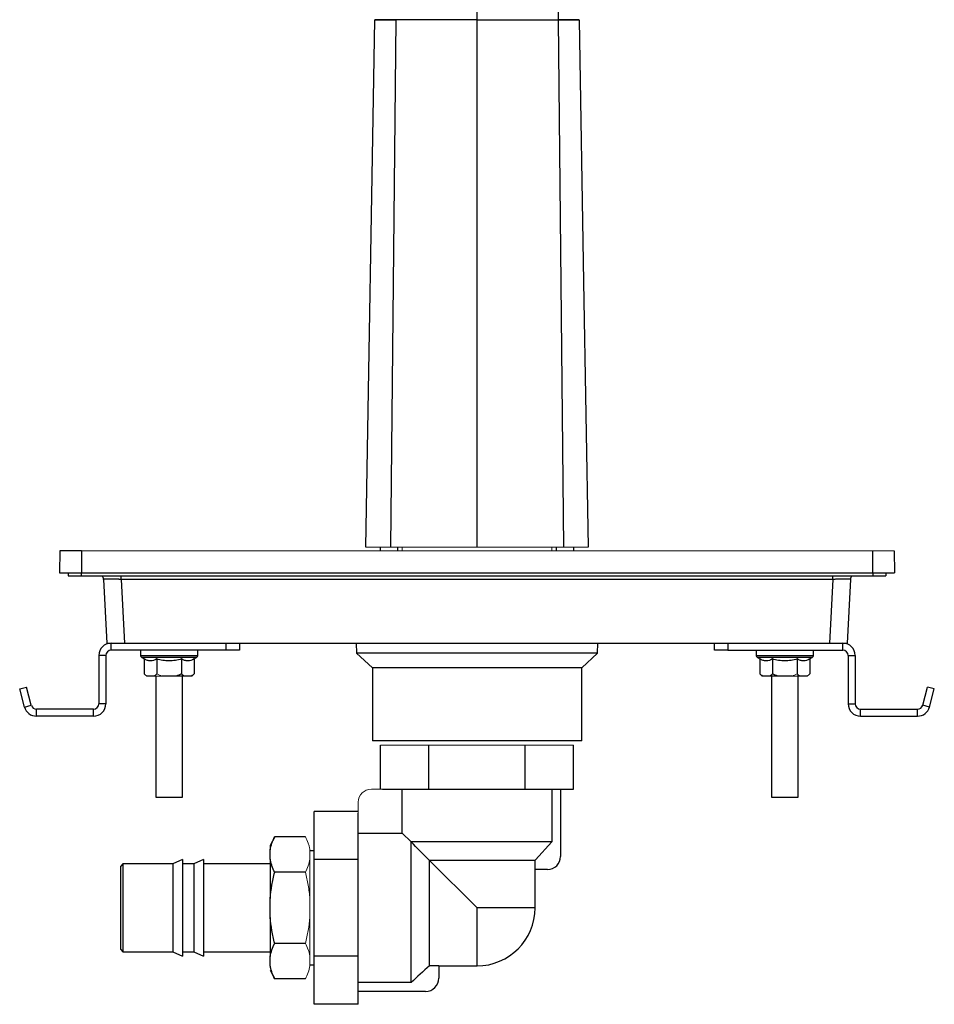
# Model space of a CAD drawing. Header units: millimetres. Extents: x -69 to 684, y -95 to 792.
# Tile 1 of 25: x -31 to 177, y -95 to 129. Entities that reach past the tile are written whole.
import ezdxf

# ---------------------------------------------------------------- set-up
doc = ezdxf.new("R2010")
doc.units = ezdxf.units.MM

msp = doc.modelspace()

# ---------------------------------------------------------------- linework, layer by layer
at = {"color": 7, "linetype": 'Continuous', "lineweight": 25}
for p, q in [((49.82, 129.15), (47.73, 9.15)), ((54.6, 129.15), (53.42, 9.15)), ((73.09, 9.15), (73.09, 129.15)), ((91.58, 129.15), (92.76, 9.15)), ((51.09, 9.15), (51.09, 8.35)), ((55.09, 8.35), (55.09, 9.15)), ((91.09, 9.15), (91.09, 8.35)), ((95.09, 8.35), (95.09, 9.15)), ((-21.79, 8.35), (-21.88, 3.35)), ((-16.88, 8.35), (-16.88, 3.35)), ((163.06, 3.35), (163.06, 8.35)), ((167.97, 8.35), (168.05, 3.35)), ((-19.91, 3.35), (-19.91, 2.65)), ((-19.91, 2.65), (-16.91, 2.65)), ((-16.91, 2.65), (163.09, 2.65)), ((-16.88, 3.35), (163.06, 3.35)), ((163.09, 2.65), (166.09, 2.65)), ((166.09, 3.35), (166.09, 2.65)), ((-11.83, 1.85), (-11.07, -12.65)), ((154.02, 1.85), (-7.84, 1.85)), ((-7.84, 1.85), (-7.08, -12.65)), ((154.02, 1.85), (153.26, -12.65)), ((158.01, 1.85), (157.25, -12.65)), ((-10.11, -14.25), (-10.11, -12.65)), ((-7.08, -12.65), (153.26, -12.65)), ((16.09, -14.25), (16.09, -12.65)), ((19.09, -12.65), (19.09, -14.25)), ((45.63, -12.65), (45.67, -14.92)), ((100.51, -14.92), (100.55, -12.65)), ((127.09, -14.25), (127.09, -12.65)), ((130.09, -12.65), (130.09, -14.25)), ((156.29, -14.25), (156.29, -12.65)), ((-12.91, -15.45), (-12.91, -26.45)), ((-11.31, -15.45), (-12.91, -15.45)), ((-11.31, -15.45), (-11.31, -26.45)), ((16.09, -14.25), (-10.11, -14.25)), ((-3.41, -14.25), (-3.41, -15.47)), ((9.59, -15.47), (9.59, -14.25)), ((19.09, -14.25), (16.09, -14.25)), ((45.67, -14.92), (49.29, -18.25)), ((100.51, -14.92), (45.67, -14.92)), ((96.89, -18.25), (100.51, -14.92)), ((130.09, -14.25), (127.09, -14.25)), ((130.09, -14.25), (156.29, -14.25)), ((136.59, -14.25), (136.59, -15.47)), ((149.59, -15.47), (149.59, -14.25)), ((157.49, -15.45), (157.49, -26.45)), ((157.49, -15.45), (159.09, -15.45)), ((159.09, -15.45), (159.09, -26.45)), ((-3.16, -15.91), (-2.56, -16.25)), ((-2.56, -16.25), (-2.56, -19.65)), ((0.26, -16.25), (0.26, -19.65)), ((5.91, -16.25), (5.91, -19.65)), ((8.74, -16.25), (9.34, -15.91)), ((8.74, -16.25), (8.74, -19.65)), ((136.84, -15.91), (137.44, -16.25)), ((137.44, -16.25), (137.44, -19.65)), ((140.26, -16.25), (140.26, -19.65)), ((145.91, -16.25), (145.91, -19.65)), ((148.74, -16.25), (149.34, -15.91)), ((148.74, -16.25), (148.74, -19.65)), ((-0.34, -20.15), (-1.95, -20.15)), ((0.09, -20.15), (0.09, -47.65)), ((4.7, -20.15), (1.48, -20.15)), ((6.52, -20.15), (4.7, -20.15)), ((6.09, -47.65), (6.09, -20.15)), ((8.13, -20.15), (6.52, -20.15)), ((8.24, -20.15), (8.13, -20.15)), ((8.24, -20.15), (8.74, -19.65)), ((49.29, -18.25), (49.29, -34.85)), ((96.89, -18.25), (49.29, -18.25)), ((96.89, -34.85), (96.89, -18.25)), ((137.44, -19.65), (137.94, -20.15)), ((138.05, -20.15), (137.94, -20.15)), ((139.66, -20.15), (138.05, -20.15)), ((141.48, -20.15), (139.66, -20.15)), ((140.09, -20.15), (140.09, -47.65)), ((144.7, -20.15), (141.48, -20.15)), ((146.09, -47.65), (146.09, -19.81)), ((148.13, -20.15), (146.52, -20.15)), ((-30.9, -23.07), (-29.35, -22.65)), ((-29.79, -27.18), (-30.9, -23.07)), ((-28.25, -26.76), (-29.35, -22.65)), ((174.43, -26.76), (175.53, -22.65)), ((177.07, -23.07), (175.53, -22.65)), ((175.97, -27.18), (177.07, -23.07)), ((-29.79, -27.18), (-28.25, -26.76)), ((-11.31, -26.45), (-12.91, -26.45)), ((157.49, -26.45), (159.09, -26.45)), ((175.97, -27.18), (174.43, -26.76)), ((-14.11, -27.65), (-27.09, -27.65)), ((-27.09, -29.25), (-27.09, -27.65)), ((-14.11, -29.25), (-14.11, -27.65)), ((160.29, -27.65), (173.27, -27.65)), ((160.29, -29.25), (160.29, -27.65)), ((173.27, -29.25), (173.27, -27.65)), ((-14.11, -29.25), (-27.09, -29.25)), ((160.29, -29.25), (173.27, -29.25)), ((96.89, -34.85), (49.29, -34.85)), ((51.15, -45.85), (51.15, -35.85)), ((62.12, -45.85), (62.12, -35.85)), ((84.06, -45.85), (84.06, -35.85)), ((95.03, -45.85), (95.03, -35.85)), ((51.58, -45.85), (62.12, -45.85)), ((56.11, -55.87), (56.11, -45.85)), ((62.12, -45.85), (84.06, -45.85)), ((84.06, -45.85), (95.03, -45.85)), ((90.07, -45.85), (90.07, -57.85)), ((92.09, -45.85), (92.09, -61.15)), ((0.09, -47.65), (6.09, -47.65)), ((140.09, -47.65), (146.09, -47.65)), ((36.09, -61.88), (36.09, -50.91)), ((46.09, -50.91), (36.09, -50.91)), ((46.09, -61.88), (46.09, -51.35)), ((46.09, -55.87), (56.11, -55.87)), ((58.09, -57.85), (56.11, -55.87)), ((27.09, -56.69), (26.09, -58.69)), ((34.09, -56.69), (27.09, -56.69)), ((90.07, -57.85), (58.09, -57.85)), ((58.09, -89.84), (58.09, -57.85)), ((26.09, -58.69), (26.09, -59.65)), ((26.09, -61.81), (26.09, -59.65)), ((36.09, -59.85), (35.09, -59.85)), ((6.09, -61.85), (3.89, -62.85)), ((6.09, -61.85), (6.09, -83.85)), ((10.89, -61.85), (8.69, -62.85)), ((10.89, -61.85), (10.89, -83.85)), ((26.09, -61.81), (26.09, -70.69)), ((36.09, -83.82), (36.09, -61.88)), ((46.09, -61.88), (36.09, -61.88)), ((46.09, -83.82), (46.09, -61.88)), ((86.27, -62.05), (62.29, -62.05)), ((62.29, -86.03), (62.29, -62.05)), ((73.09, -72.85), (62.29, -62.05)), ((86.27, -62.05), (86.27, -64.15)), ((-7.41, -62.85), (-7.91, -63.35)), ((-7.91, -72.85), (-7.91, -63.35)), ((3.89, -62.85), (-7.41, -62.85)), ((-7.41, -62.85), (-7.41, -72.85)), ((3.89, -62.85), (3.89, -82.85)), ((8.69, -62.85), (6.09, -62.85)), ((8.69, -62.85), (8.69, -82.85)), ((26.09, -62.85), (10.89, -62.85)), ((34.09, -64.77), (27.09, -64.77)), ((89.09, -64.15), (86.27, -64.15)), ((86.29, -72.85), (86.29, -64.15)), ((26.09, -75.01), (26.09, -70.69)), ((-7.91, -82.35), (-7.91, -72.85)), ((-7.41, -72.85), (-7.41, -82.85)), ((26.09, -75.01), (26.09, -83.9)), ((-7.91, -82.35), (-7.41, -82.85)), ((-7.41, -82.85), (3.89, -82.85)), ((3.89, -82.85), (6.09, -83.85)), ((6.09, -82.85), (8.69, -82.85)), ((8.69, -82.85), (10.89, -83.85)), ((10.89, -82.85), (26.09, -82.85)), ((34.09, -80.93), (27.09, -80.93)), ((26.09, -86.06), (26.09, -83.9)), ((46.09, -83.82), (36.09, -83.82)), ((36.09, -94.79), (36.09, -83.82)), ((46.09, -94.79), (46.09, -83.82)), ((26.09, -87.02), (27.09, -89.02)), ((35.09, -85.85), (36.09, -85.85)), ((64.39, -86.03), (62.29, -86.03)), ((64.39, -86.03), (64.39, -88.85)), ((64.39, -86.05), (73.09, -86.05)), ((34.09, -89.02), (27.09, -89.02)), ((58.09, -89.84), (46.09, -89.84)), ((61.39, -91.85), (46.09, -91.85)), ((46.09, -94.79), (36.09, -94.79))]:
    msp.add_line(p, q, dxfattribs=at)
at = {"color": 144, "linetype": 'Continuous', "lineweight": 18}
for p, q in [((56.09, 9.15), (56.09, 8.35)), ((90.09, 8.35), (90.09, 9.15)), ((163.06, 8.35), (-16.88, 8.35)), ((-1.95, -20.15), (-2.06, -20.15)), ((1.48, -20.15), (-0.34, -20.15)), ((146.52, -20.15), (144.7, -20.15)), ((148.24, -20.15), (148.13, -20.15)), ((51.15, -35.85), (62.12, -35.85)), ((62.12, -35.85), (84.06, -35.85)), ((84.06, -35.85), (95.03, -35.85)), ((51.58, -45.85), (49.09, -45.85)), ((46.09, -48.85), (46.09, -51.35)), ((35.09, -61.81), (35.09, -59.65)), ((35.09, -61.79), (35.09, -70.69)), ((35.09, -75.01), (35.09, -70.69)), ((35.09, -75.04), (35.09, -83.9)), ((35.09, -86.06), (35.09, -83.9))]:
    msp.add_line(p, q, dxfattribs=at)
at = {"color": 8, "linetype": 'Continuous', "lineweight": 25}
for p, q in [((-16.91, 3.35), (-16.91, 2.65)), ((-7.84, 1.85), (-7.84, 2.65)), ((154.02, 1.85), (154.02, 2.65)), ((163.09, 3.35), (163.09, 2.65)), ((-3.41, -15.47), (9.59, -15.47)), ((136.59, -15.47), (149.59, -15.47)), ((3.09, -15.91), (-3.16, -15.91)), ((9.34, -15.91), (3.09, -15.91)), ((143.09, -15.91), (136.84, -15.91)), ((149.34, -15.91), (143.09, -15.91)), ((73.09, -86.05), (73.09, -72.85)), ((86.29, -72.85), (73.09, -72.85))]:
    msp.add_line(p, q, dxfattribs=at)
at = {"color": 7, "linetype": 'Continuous', "lineweight": 25, "flags": 128}
for points in [[(98.45, 9.15), (97.4, 69.51), (96.36, 129.15)], [(90.07, -57.85), (86.36, -61.95), (86.27, -62.05)]]:
    msp.add_lwpolyline(points, dxfattribs=at)
at = {"color": 7, "linetype": 'Continuous', "lineweight": 25}
for centre, radius, start, end in [((-13.83, 1.75), 2, 3, 26.7437), ((160.01, 1.75), 2, 153.2563, 177), ((-10.11, -15.45), 2.8, 90, 180), ((156.29, -15.45), 2.8, 0, 90), ((-10.11, -15.45), 1.2, 90, 180), ((-2.91, -15.47), 0.5, 180, 240), ((9.09, -15.47), 0.5, 300, 0), ((137.09, -15.47), 0.5, 180, 240), ((149.09, -15.47), 0.5, 300, 0), ((156.29, -15.45), 1.2, 0, 90), ((-27.09, -26.45), 1.2, 195, 270), ((-14.11, -26.45), 2.8, 270, 0), ((-14.11, -26.45), 1.2, 270, 0), ((160.29, -26.45), 2.8, 180, 270), ((160.29, -26.45), 1.2, 180, 270), ((173.27, -26.45), 1.2, 270, 345), ((-27.09, -26.45), 2.8, 195, 270), ((173.27, -26.45), 2.8, 270, 345), ((89.09, -61.15), 3, 270, 0), ((73.09, -72.85), 13.2, 270, 0), ((61.39, -88.85), 3, 270, 0)]:
    msp.add_arc(centre, radius, start, end, dxfattribs=at)
at = {"color": 144, "linetype": 'Continuous', "lineweight": 18}
msp.add_arc((49.09, -48.85), 3, 90, 180, dxfattribs=at)
at = {"color": 8, "linetype": 'Continuous', "lineweight": 25}
for points, knots in [([(85.12, 259.54), (85.22, 259.38), (85.56, 258.83), (86.15, 257.88), (86.9, 256.75), (87.62, 255.62), (88.22, 254.65), (88.76, 253.71), (89.27, 252.79), (89.74, 251.83), (90.12, 250.95), (90.42, 249.38), (90.66, 247.37), (90.84, 244.71), (90.97, 241.32), (91.06, 237.14), (91.12, 232.21), (91.16, 226.62), (91.23, 214.71), (91.34, 196.94), (91.45, 173.7), (91.54, 151.2), (91.57, 136.43), (91.58, 129.15)], [0, 0, 0, 0, 0.013431, 0.045704, 0.0835, 0.121167, 0.153201, 0.179254, 0.213707, 0.244857, 0.27503, 0.300499, 0.325999, 0.351774, 0.378097, 0.405308, 0.433874, 0.464491, 0.497728, 0.629715, 0.756926, 0.880146, 1, 1, 1, 1]), ([(73.09, 129.15), (73.09, 136.01), (73.09, 142.87), (73.09, 156.56), (73.09, 163.38), (73.09, 176.95), (73.09, 183.71), (73.09, 197.13), (73.09, 203.8), (73.09, 213.71), (73.09, 217.83), (73.09, 221.92), (73.09, 223.55), (73.09, 224.37), (73.09, 226.81), (73.09, 228.38), (73.09, 231.36), (73.09, 232.79), (73.09, 235.47), (73.09, 236.74), (73.09, 239.08), (73.09, 240.17), (73.09, 242.17), (73.09, 243.08), (73.09, 244.74), (73.09, 245.49), (73.09, 246.82), (73.09, 247.41), (73.09, 248.14), (73.09, 248.36), (73.09, 248.63), (73.09, 248.71), (73.09, 248.87), (73.09, 249.28), (73.09, 249.7), (73.09, 250.71), (73.09, 251.4), (73.09, 252.8), (73.09, 253.51), (73.09, 254.22)], [0, 0, 0, 0, 0.125, 0.125, 0.25, 0.25, 0.375, 0.375, 0.5, 0.5, 0.5625, 0.578125, 0.578125, 0.59375, 0.59375, 0.625, 0.625, 0.65625, 0.65625, 0.6875, 0.6875, 0.71875, 0.71875, 0.75, 0.75, 0.78125, 0.78125, 0.8125, 0.8125, 0.828125, 0.828125, 0.835937, 0.835937, 0.84375, 0.875, 0.875, 0.9375, 0.9375, 1, 1, 1, 1])]:
    msp.add_open_spline(points, degree=3, knots=knots, dxfattribs=at)
at = {"color": 7, "linetype": 'Continuous', "lineweight": 25}
for points, knots in [([(54.6, 129.15), (53.73, 129.15), (52.01, 129.15), (50.65, 129.15), (49.98, 129.15), (49.89, 129.15), (49.84, 129.15)], [0, 0, 0, 0, 0.287165, 0.573366, 0.804088, 1, 1, 1, 1]), ([(49.9, 129.15), (49.9, 129.15), (49.91, 129.15), (50.63, 129.15), (52.15, 129.15), (53.79, 129.15), (54.6, 129.15)], [0, 0, 0, 0, 0.155202, 0.460893, 0.734483, 1, 1, 1, 1]), ([(73.09, 129.15), (72.9, 129.15), (72.53, 129.15), (71.96, 129.15), (71.4, 129.15), (70.83, 129.15), (70.27, 129.15), (69.7, 129.15), (69.13, 129.15), (68.57, 129.15), (68, 129.15), (67.43, 129.15), (66.87, 129.15), (66.3, 129.15), (65.73, 129.15), (65.16, 129.15), (64.59, 129.15), (64.02, 129.15), (63.28, 129.15), (62.38, 129.15), (61.32, 129.15), (60.28, 129.15), (59.27, 129.15), (58.29, 129.15), (57.33, 129.15), (56.39, 129.15), (55.48, 129.15), (54.89, 129.15), (54.6, 129.15)], [0, 0, 0, 0, 0.028802, 0.05763, 0.086493, 0.115398, 0.144355, 0.173374, 0.202462, 0.231628, 0.260881, 0.290229, 0.319682, 0.349247, 0.378932, 0.408746, 0.438697, 0.468793, 0.499041, 0.556996, 0.614232, 0.670809, 0.726788, 0.782233, 0.837209, 0.891783, 0.946023, 1, 1, 1, 1]), ([(73.09, 129.15), (71.45, 129.15), (69.82, 129.15), (67.4, 129.15), (66.59, 129.15), (65, 129.15), (64.21, 129.15), (62.64, 129.15), (61.87, 129.15), (60.34, 129.15), (59.59, 129.15), (57.38, 129.15), (55.96, 129.15), (54.6, 129.15)], [0, 0, 0, 0, 0.25, 0.25, 0.375, 0.375, 0.5, 0.5, 0.625, 0.625, 0.75, 0.75, 1, 1, 1, 1]), ([(73.09, 129.15), (73.27, 129.15), (73.64, 129.15), (74.21, 129.15), (74.78, 129.15), (75.37, 129.15), (75.96, 129.15), (76.57, 129.15), (77.19, 129.15), (77.82, 129.15), (78.46, 129.15), (79.11, 129.15), (79.76, 129.15), (80.43, 129.15), (81.1, 129.15), (81.78, 129.15), (82.47, 129.15), (83.16, 129.15), (83.86, 129.15), (84.56, 129.15), (85.26, 129.15), (85.97, 129.15), (86.68, 129.15), (87.39, 129.15), (88.1, 129.15), (88.8, 129.15), (89.51, 129.15), (90.2, 129.15), (90.9, 129.15), (91.35, 129.15), (91.58, 129.15)], [0, 0, 0, 0, 0.028106, 0.056834, 0.086184, 0.116153, 0.146739, 0.177938, 0.209746, 0.242157, 0.275164, 0.308759, 0.342934, 0.377678, 0.412981, 0.448831, 0.485216, 0.522122, 0.559534, 0.597438, 0.635818, 0.674659, 0.713943, 0.753654, 0.793776, 0.834292, 0.875187, 0.916446, 0.958054, 1, 1, 1, 1]), ([(73.09, 129.15), (74.73, 129.15), (76.36, 129.15), (78.78, 129.15), (79.59, 129.15), (81.18, 129.15), (81.97, 129.15), (83.54, 129.15), (84.31, 129.15), (85.84, 129.15), (86.59, 129.15), (88.8, 129.15), (90.22, 129.15), (91.58, 129.15)], [0, 0, 0, 0, 0.25, 0.25, 0.375, 0.375, 0.5, 0.5, 0.625, 0.625, 0.75, 0.75, 1, 1, 1, 1]), ([(96.28, 129.15), (96.28, 129.15), (96.27, 129.15), (95.55, 129.15), (94.03, 129.15), (92.39, 129.15), (91.58, 129.15)], [0, 0, 0, 0, 0.155176, 0.460877, 0.734475, 1, 1, 1, 1]), ([(91.58, 129.15), (92.45, 129.15), (94.17, 129.15), (95.53, 129.15), (96.2, 129.15), (96.3, 129.15), (96.34, 129.15)], [0, 0, 0, 0, 0.285818, 0.570676, 0.800315, 1, 1, 1, 1]), ([(-16.88, 8.35), (-17.52, 8.35), (-18.16, 8.35), (-19.35, 8.35), (-19.89, 8.35), (-20.8, 8.35), (-21.17, 8.35), (-21.66, 8.35), (-21.79, 8.35), (-21.79, 8.35)], [0, 0, 0, 0, 0.25, 0.25, 0.5, 0.5, 0.75, 0.75, 1, 1, 1, 1]), ([(-21.88, 3.35), (-21.88, 3.35), (-21.75, 3.35), (-21.24, 3.35), (-20.87, 3.35), (-19.95, 3.35), (-19.39, 3.35), (-18.18, 3.35), (-17.53, 3.35), (-16.88, 3.35)], [0, 0, 0, 0, 0.25, 0.25, 0.5, 0.5, 0.75, 0.75, 1, 1, 1, 1]), ([(163.06, 3.35), (163.71, 3.35), (164.36, 3.35), (165.57, 3.35), (166.13, 3.35), (167.05, 3.35), (167.42, 3.35), (167.92, 3.35), (168.05, 3.35), (168.05, 3.35)], [0, 0, 0, 0, 0.25, 0.25, 0.5, 0.5, 0.75, 0.75, 1, 1, 1, 1]), ([(-7.84, 1.85), (-7.91, 1.85), (-8.04, 1.86), (-8.25, 1.86), (-8.45, 1.87), (-8.65, 1.87), (-8.85, 1.88), (-9.04, 1.88), (-9.23, 1.88), (-9.41, 1.89), (-9.59, 1.89), (-9.76, 1.89), (-9.93, 1.89), (-10.09, 1.89), (-10.24, 1.89), (-10.39, 1.9), (-10.53, 1.9), (-10.71, 1.9), (-10.92, 1.9), (-11.15, 1.89), (-11.35, 1.89), (-11.52, 1.89), (-11.66, 1.88), (-11.76, 1.87), (-11.82, 1.86), (-11.83, 1.86), (-11.83, 1.85)], [0, 0, 0, 0, 0.0329115, 0.0655989, 0.0980628, 0.1303038, 0.1623226, 0.19412, 0.2256966, 0.2570532, 0.2881904, 0.3191091, 0.34981, 0.3802939, 0.4105616, 0.440614, 0.4704517, 0.5000758, 0.5595169, 0.6198167, 0.6809818, 0.7430186, 0.8059331, 0.8697312, 0.9344184, 1, 1, 1, 1]), ([(158.01, 1.85), (158.01, 1.85), (158.01, 1.86), (157.99, 1.86), (157.97, 1.87), (157.93, 1.87), (157.89, 1.88), (157.83, 1.88), (157.77, 1.88), (157.69, 1.89), (157.61, 1.89), (157.52, 1.89), (157.43, 1.89), (157.32, 1.89), (157.21, 1.89), (157.1, 1.9), (156.97, 1.9), (156.8, 1.9), (156.57, 1.9), (156.27, 1.89), (155.94, 1.89), (155.59, 1.89), (155.22, 1.88), (154.83, 1.87), (154.43, 1.86), (154.15, 1.86), (154.02, 1.85)], [0, 0, 0, 0, 0.032912, 0.065599, 0.098063, 0.130304, 0.162323, 0.19412, 0.225697, 0.257053, 0.28819, 0.319109, 0.34981, 0.380294, 0.410562, 0.440614, 0.470452, 0.500076, 0.559517, 0.619817, 0.680982, 0.743019, 0.805933, 0.869731, 0.934418, 1, 1, 1, 1]), ([(-11.07, -12.65), (-11.07, -12.65), (-10.99, -12.65), (-10.6, -12.65), (-10.29, -12.65), (-9.51, -12.65), (-9.04, -12.65), (-8.06, -12.65), (-7.55, -12.65), (-7.08, -12.65)], [0, 0, 0, 0, 0.25, 0.25, 0.5, 0.5, 0.75, 0.75, 1, 1, 1, 1]), ([(153.26, -12.65), (153.73, -12.65), (154.24, -12.65), (155.22, -12.65), (155.69, -12.65), (156.47, -12.65), (156.78, -12.65), (157.17, -12.65), (157.25, -12.65), (157.25, -12.65)], [0, 0, 0, 0, 0.25, 0.25, 0.5, 0.5, 0.75, 0.75, 1, 1, 1, 1]), ([(0.26, -16.25), (-0.2, -16.52), (-0.66, -16.69), (-1.27, -16.69), (-1.39, -16.68), (-1.62, -16.64), (-1.74, -16.61), (-2.1, -16.49), (-2.33, -16.38), (-2.56, -16.25)], [0, 0, 0, 0, 0.5, 0.5, 0.625, 0.625, 0.75, 0.75, 1, 1, 1, 1]), ([(5.91, -16.25), (5.45, -16.38), (4.98, -16.5), (4.04, -16.65), (3.57, -16.69), (2.61, -16.69), (2.13, -16.65), (1.18, -16.49), (0.72, -16.38), (0.26, -16.25)], [0, 0, 0, 0, 0.25, 0.25, 0.5, 0.5, 0.75, 0.75, 1, 1, 1, 1]), ([(8.74, -16.25), (8.28, -16.52), (7.81, -16.69), (7.21, -16.69), (7.09, -16.68), (6.85, -16.64), (6.73, -16.61), (6.38, -16.49), (6.15, -16.38), (5.91, -16.25)], [0, 0, 0, 0, 0.5, 0.5, 0.625, 0.625, 0.75, 0.75, 1, 1, 1, 1]), ([(140.26, -16.25), (139.8, -16.52), (139.34, -16.69), (138.73, -16.69), (138.61, -16.68), (138.38, -16.64), (138.26, -16.61), (137.9, -16.49), (137.67, -16.38), (137.44, -16.25)], [0, 0, 0, 0, 0.5, 0.5, 0.625, 0.625, 0.75, 0.75, 1, 1, 1, 1]), ([(145.91, -16.25), (145.45, -16.38), (144.98, -16.5), (144.04, -16.65), (143.57, -16.69), (142.61, -16.69), (142.13, -16.65), (141.18, -16.49), (140.72, -16.38), (140.26, -16.25)], [0, 0, 0, 0, 0.25, 0.25, 0.5, 0.5, 0.75, 0.75, 1, 1, 1, 1]), ([(148.74, -16.25), (148.28, -16.52), (147.81, -16.69), (147.21, -16.69), (147.09, -16.68), (146.85, -16.64), (146.73, -16.61), (146.38, -16.49), (146.15, -16.38), (145.91, -16.25)], [0, 0, 0, 0, 0.5, 0.5, 0.625, 0.625, 0.75, 0.75, 1, 1, 1, 1]), ([(26.09, -59.65), (26.17, -59.15), (26.29, -58.66), (26.63, -57.67), (26.85, -57.17), (27.09, -56.69)], [0, 0, 0, 0, 0.5, 0.5, 1, 1, 1, 1]), ([(27.09, -64.77), (26.85, -64.28), (26.64, -63.79), (26.38, -63.05), (26.3, -62.8), (26.18, -62.3), (26.13, -62.06), (26.09, -61.81)], [0, 0, 0, 0, 0.5, 0.5, 0.75, 0.75, 1, 1, 1, 1]), ([(26.09, -70.69), (26.17, -69.7), (26.29, -68.71), (26.63, -66.73), (26.84, -65.75), (27.09, -64.77)], [0, 0, 0, 0, 0.5, 0.5, 1, 1, 1, 1]), ([(27.09, -80.93), (26.85, -79.97), (26.64, -78.99), (26.29, -77.01), (26.17, -76.01), (26.09, -75.01)], [0, 0, 0, 0, 0.5, 0.5, 1, 1, 1, 1]), ([(26.09, -83.9), (26.17, -83.4), (26.29, -82.91), (26.63, -81.92), (26.85, -81.42), (27.09, -80.93)], [0, 0, 0, 0, 0.5, 0.5, 1, 1, 1, 1]), ([(27.09, -89.02), (26.85, -88.53), (26.64, -88.04), (26.38, -87.3), (26.3, -87.05), (26.18, -86.55), (26.13, -86.3), (26.09, -86.06)], [0, 0, 0, 0, 0.5, 0.5, 0.75, 0.75, 1, 1, 1, 1])]:
    msp.add_open_spline(points, degree=3, knots=knots, dxfattribs=at)
at = {"color": 144, "linetype": 'Continuous', "lineweight": 18}
for points, knots in [([(47.82, 9.15), (47.82, 9.15), (47.83, 9.15), (48.37, 9.15), (49.32, 9.15), (50.69, 9.15), (52.07, 9.15), (53.06, 9.15), (53.42, 9.15)], [0, 0, 0, 0, 0.135218, 0.346023, 0.556347, 0.729321, 0.902146, 1, 1, 1, 1]), ([(53.42, 9.15), (54.87, 9.15), (56.39, 9.15), (59.52, 9.15), (61.13, 9.15), (63.63, 9.15), (64.48, 9.15), (66.18, 9.15), (67.03, 9.15), (69.61, 9.15), (71.34, 9.15), (73.09, 9.15)], [0, 0, 0, 0, 0.25, 0.25, 0.5, 0.5, 0.625, 0.625, 0.75, 0.75, 1, 1, 1, 1]), ([(92.76, 9.15), (91.34, 9.15), (89.84, 9.15), (86.72, 9.15), (85.1, 9.15), (81.71, 9.15), (80.01, 9.15), (76.57, 9.15), (74.84, 9.15), (73.09, 9.15)], [0, 0, 0, 0, 0.25, 0.25, 0.5, 0.5, 0.75, 0.75, 1, 1, 1, 1]), ([(98.35, 9.15), (98.35, 9.15), (98.35, 9.15), (97.79, 9.15), (96.85, 9.15), (95.49, 9.15), (94.11, 9.15), (93.12, 9.15), (92.76, 9.15)], [0, 0, 0, 0, 0.149345, 0.354034, 0.55829, 0.7305, 0.902561, 1, 1, 1, 1]), ([(163.06, 8.35), (163.12, 8.35), (163.25, 8.35), (163.44, 8.35), (163.63, 8.35), (163.82, 8.35), (164.11, 8.35), (164.48, 8.35), (164.94, 8.35), (165.37, 8.35), (165.93, 8.35), (166.55, 8.35), (167.06, 8.35), (167.39, 8.35), (167.6, 8.35), (167.76, 8.35), (167.87, 8.35), (167.93, 8.35), (167.96, 8.35), (167.97, 8.35), (167.97, 8.35)], [0, 0, 0, 0, 0.024972, 0.049928, 0.074906, 0.099946, 0.125086, 0.187627, 0.250112, 0.312446, 0.375135, 0.500007, 0.624874, 0.687478, 0.749901, 0.812246, 0.874927, 0.916703, 0.958334, 1, 1, 1, 1]), ([(34.09, -56.69), (34.33, -57.17), (34.54, -57.66), (34.8, -58.4), (34.88, -58.65), (35, -59.15), (35.05, -59.4), (35.09, -59.65)], [0, 0, 0, 0, 0.5, 0.5, 0.75, 0.75, 1, 1, 1, 1]), ([(35.09, -61.81), (35.01, -62.3), (34.89, -62.8), (34.55, -63.79), (34.33, -64.28), (34.09, -64.77)], [0, 0, 0, 0, 0.5, 0.5, 1, 1, 1, 1]), ([(34.09, -64.77), (34.33, -65.74), (34.54, -66.71), (34.88, -68.69), (35.01, -69.69), (35.09, -70.69)], [0, 0, 0, 0, 0.5, 0.5, 1, 1, 1, 1]), ([(35.09, -75.01), (35.01, -76.01), (34.89, -77), (34.55, -78.97), (34.33, -79.95), (34.09, -80.93)], [0, 0, 0, 0, 0.5, 0.5, 1, 1, 1, 1]), ([(34.09, -80.93), (34.33, -81.42), (34.54, -81.91), (34.8, -82.65), (34.88, -82.9), (35, -83.4), (35.05, -83.65), (35.09, -83.9)], [0, 0, 0, 0, 0.5, 0.5, 0.75, 0.75, 1, 1, 1, 1]), ([(35.09, -86.06), (35.01, -86.55), (34.89, -87.05), (34.55, -88.03), (34.33, -88.53), (34.09, -89.02)], [0, 0, 0, 0, 0.5, 0.5, 1, 1, 1, 1])]:
    msp.add_open_spline(points, degree=3, knots=knots, dxfattribs=at)
for points in [[(-1.95, -20.15), (-2.16, -20.02), (-2.36, -19.85), (-2.56, -19.65)], [(0.26, -19.65), (0.07, -19.85), (-0.13, -20.02), (-0.34, -20.15)], [(1.48, -20.15), (1.06, -20.02), (0.66, -19.85), (0.26, -19.65)], [(145.91, -19.65), (145.52, -19.85), (145.11, -20.02), (144.7, -20.15)], [(146.52, -20.15), (146.31, -20.02), (146.11, -19.85), (145.91, -19.65)], [(148.74, -19.65), (148.54, -19.85), (148.34, -20.02), (148.13, -20.15)]]:
    msp.add_open_spline(points, degree=3, dxfattribs=at)
at = {"color": 7, "linetype": 'Continuous', "lineweight": 25}
for points in [[(5.91, -19.65), (5.52, -19.85), (5.11, -20.02), (4.7, -20.15)], [(6.52, -20.15), (6.31, -20.02), (6.11, -19.85), (5.91, -19.65)], [(8.74, -19.65), (8.54, -19.85), (8.34, -20.02), (8.13, -20.15)], [(138.05, -20.15), (137.84, -20.02), (137.64, -19.85), (137.44, -19.65)], [(140.26, -19.65), (140.07, -19.85), (139.87, -20.02), (139.66, -20.15)], [(141.48, -20.15), (141.06, -20.02), (140.66, -19.85), (140.26, -19.65)], [(62.29, -62.05), (60.89, -60.66), (59.49, -59.26), (58.09, -57.85)], [(62.29, -86.03), (60.89, -87.3), (59.49, -88.57), (58.09, -89.84)]]:
    msp.add_open_spline(points, degree=3, dxfattribs=at)

doc.saveas('drawing.dxf')
